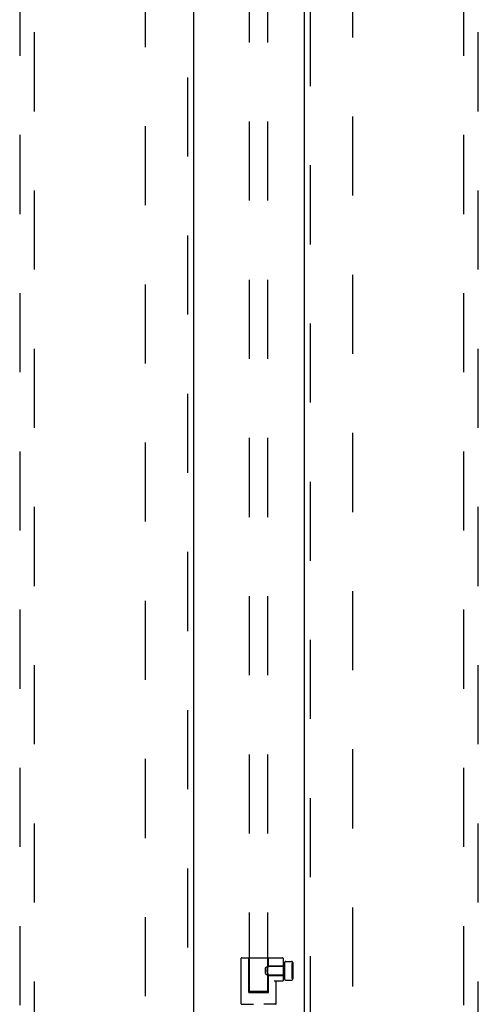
# Model space of a CAD drawing. Header units: inches. Extents: x 0 to 243, y 0 to 157.
# Tile 21 of 68: x 84 to 92, y 59 to 75. Entities that reach past the tile are written whole.
import ezdxf

# ---------------------------------------------------------------- set-up
doc = ezdxf.new("R2010")
doc.units = ezdxf.units.IN
doc.header["$LTSCALE"] = 13.357143
doc.header["$MEASUREMENT"] = 0
doc.linetypes.add('HIDDEN', pattern=[0.2, 0.1, -0.1])
for name, color, linetype in [('DEFAULT_2', 8, 'HIDDEN'), ('DOOR_2_ASSEMBLY', 7, 'CONTINUOUS'), ('DOOR_3_ASSEMBLY', 7, 'CONTINUOUS')]:
    doc.layers.add(name, color=color, linetype=linetype)

msp = doc.modelspace()

# ---------------------------------------------------------------- linework, layer by layer
at = {"layer": 'DEFAULT_2', "color": 8, "linetype": 'HIDDEN'}
for p, q in [((87.8657, 58.743), (87.8657, 96.7392)), ((88.1782, 58.743), (88.1782, 96.7392)), ((86.1095, 15.9229), (86.1095, 94.8929)), ((89.6095, 94.8929), (89.6095, 15.9229)), ((87.727, 58.5399), (87.727, 59.3069)), ((87.737, 59.3169), (88.425, 59.3169)), ((87.857, 58.7319), (87.857, 59.3169)), ((88.187, 59.1748), (88.187, 59.3169)), ((88.435, 59.3069), (88.435, 58.9329)), ((88.46, 59.2336), (88.46, 58.9601)), ((88.48, 59.2536), (88.58, 59.2536)), ((88.583, 59.2119), (88.583, 58.9819)), ((88.598, 59.2269), (88.6, 59.2269)), ((88.6, 59.2336), (88.6, 58.9601)), ((88.14, 59.1434), (88.17, 59.1734)), ((88.14, 59.0504), (88.14, 59.1434)), ((88.14, 59.0504), (88.17, 59.0204)), ((88.1674, 59.0969), (88.1676, 59.1047)), ((88.1674, 59.0969), (88.1676, 59.089)), ((88.1676, 59.1046), (88.1682, 59.1123)), ((88.1682, 59.0814), (88.1676, 59.0891)), ((88.1682, 59.1122), (88.1692, 59.1198)), ((88.1692, 59.0739), (88.1682, 59.0815)), ((88.1692, 59.1197), (88.1705, 59.127)), ((88.1705, 59.0667), (88.1692, 59.074)), ((88.17, 59.1734), (88.17, 59.0204)), ((88.46, 59.1734), (88.17, 59.1734)), ((88.1704, 59.1269), (88.172, 59.1339)), ((88.172, 59.0598), (88.1705, 59.0668)), ((88.172, 59.1338), (88.1737, 59.1403)), ((88.1737, 59.0534), (88.172, 59.0599)), ((88.1737, 59.1403), (88.1756, 59.1464)), ((88.1793, 59.0367), (88.1811, 59.0322)), ((88.1811, 59.0322), (88.1828, 59.0282)), ((88.1842, 59.1688), (88.1827, 59.1654)), ((88.1827, 59.0283), (88.1842, 59.0249)), ((88.1863, 59.1734), (88.1842, 59.1688)), ((88.1842, 59.025), (88.1863, 59.0203)), ((88.1863, 59.1734), (88.1868, 59.1745)), ((88.187, 59.1749), (88.1868, 59.1745)), ((88.187, 59.1749), (88.435, 59.1749)), ((88.583, 59.1819), (88.584, 59.1819)), ((88.583, 59.1804), (88.584, 59.1804)), ((88.583, 59.1385), (88.585, 59.1385)), ((88.583, 59.1385), (88.585, 59.1385)), ((88.583, 59.1334), (88.585, 59.1334)), ((88.583, 59.1247), (88.585, 59.1247)), ((88.583, 59.0957), (88.585, 59.0957)), ((88.583, 59.0934), (88.585, 59.0934)), ((88.583, 59.0912), (88.585, 59.0912)), ((88.583, 59.0637), (88.585, 59.0637)), ((88.583, 59.0586), (88.585, 59.0586)), ((88.584, 59.1819), (88.584, 59.0119)), ((88.585, 59.1385), (88.585, 59.0586)), ((88.46, 59.0204), (88.17, 59.0204)), ((88.1863, 59.0204), (88.1868, 59.0192)), ((88.1868, 59.0192), (88.187, 59.0189)), ((88.187, 58.7319), (88.187, 59.0189)), ((88.187, 59.0189), (88.435, 59.0189)), ((88.425, 58.9229), (88.2875, 58.9229)), ((88.317, 58.5399), (88.317, 58.9129)), ((88.48, 58.9401), (88.58, 58.9401)), ((88.583, 59.0134), (88.584, 59.0134)), ((88.583, 59.0119), (88.584, 59.0119)), ((88.598, 58.9669), (88.6, 58.9669)), ((87.857, 58.7319), (88.187, 58.7319)), ((87.8969, 58.7443), (87.8848, 58.7441)), ((87.9115, 58.7446), (87.8969, 58.7443)), ((87.8969, 58.7417), (87.9115, 58.7415)), ((87.9283, 58.7448), (87.9115, 58.7446)), ((87.9115, 58.7415), (87.9283, 58.7412)), ((87.9471, 58.745), (87.9283, 58.7448)), ((87.9283, 58.7412), (87.9471, 58.7411)), ((87.9674, 58.7451), (87.9471, 58.745)), ((87.9471, 58.7411), (87.978, 58.7409)), ((87.9997, 58.7452), (87.9674, 58.7451)), ((87.978, 58.7409), (88.0108, 58.7408)), ((88.0331, 58.7452), (87.9997, 58.7452)), ((88.0108, 58.7408), (88.0442, 58.7408)), ((88.066, 58.7451), (88.0331, 58.7452)), ((88.0442, 58.7408), (88.0766, 58.7409)), ((88.0969, 58.745), (88.066, 58.7451)), ((88.0766, 58.7409), (88.0969, 58.7411)), ((88.1156, 58.7448), (88.0969, 58.745)), ((88.0969, 58.7411), (88.1156, 58.7412)), ((88.1325, 58.7446), (88.1156, 58.7448)), ((88.1156, 58.7412), (88.1325, 58.7415)), ((88.1471, 58.7443), (88.1325, 58.7446)), ((88.1325, 58.7415), (88.1471, 58.7417)), ((88.1471, 58.7417), (88.1591, 58.742)), ((87.737, 58.5299), (87.933, 58.5299)), ((88.307, 58.5299), (88.111, 58.5299))]:
    msp.add_line(p, q, dxfattribs=at)
for points in [[(88.1793, 59.0367), (88.1775, 59.0418), (88.1756, 59.0473), (88.1737, 59.0534)], [(88.1737, 59.0534), (88.1756, 59.0473), (88.1775, 59.0418)], [(88.1756, 59.1463), (88.1775, 59.1519), (88.1793, 59.157), (88.1811, 59.1615)], [(88.1828, 59.1655), (88.1811, 59.1615), (88.1793, 59.157), (88.1774, 59.1519)], [(87.8848, 58.7441), (87.8798, 58.7439), (87.8756, 58.7438), (87.8721, 58.7436), (87.8693, 58.7435), (87.8673, 58.7433), (87.8661, 58.7432), (87.8657, 58.743)], [(87.8657, 58.743), (87.8661, 58.7429), (87.8673, 58.7427), (87.8693, 58.7425), (87.8721, 58.7424), (87.8756, 58.7422), (87.8798, 58.7421), (87.8848, 58.742), (87.8969, 58.7417)], [(88.1782, 58.743), (88.1778, 58.7432), (88.1766, 58.7433), (88.1747, 58.7435), (88.1719, 58.7436), (88.1684, 58.7438), (88.1641, 58.7439), (88.1591, 58.7441), (88.1471, 58.7443)], [(88.1591, 58.742), (88.1641, 58.7421), (88.1684, 58.7422), (88.1719, 58.7424), (88.1747, 58.7425), (88.1766, 58.7427), (88.1778, 58.7429), (88.1782, 58.743)]]:
    msp.add_lwpolyline(points, dxfattribs=at)
for centre, radius, start, end in [((87.737, 59.3069), 0.01, 90, 180), ((88.425, 59.3069), 0.01, 0, 90), ((88.48, 59.2336), 0.02, 89.99971, 180), ((88.58, 59.2336), 0.02, 0, 90.00029), ((88.598, 59.2119), 0.015, 90, 180), ((88.327, 58.9129), 0.01, 90, 180), ((88.425, 58.9329), 0.01, 270, 360), ((88.48, 58.9601), 0.02, 180, 270.00029), ((88.58, 58.9601), 0.02, 269.99952, 360), ((88.598, 58.9819), 0.015, 180, 270), ((87.737, 58.5399), 0.01, 180, 270), ((88.307, 58.5399), 0.01, 270, 360)]:
    msp.add_arc(centre, radius, start, end, dxfattribs=at)
at = {"layer": 'DOOR_2_ASSEMBLY', "color": 3, "linetype": 'Continuous'}
msp.add_line((88.797, 15.2619), (88.797, 95.5539), dxfattribs=at)
at = {"layer": 'DOOR_2_ASSEMBLY', "color": 8, "linetype": 'HIDDEN'}
for p, q in [((88.901, 15.2619), (88.901, 95.5539)), ((91.4845, 94.5804), (91.4845, 57.5786)), ((91.7345, 57.5786), (91.7345, 94.5804))]:
    msp.add_line(p, q, dxfattribs=at)
at = {"layer": 'DOOR_3_ASSEMBLY', "color": 8, "linetype": 'HIDDEN'}
for p, q in [((86.818, 95.5539), (86.818, 15.2619)), ((83.9845, 94.5804), (83.9845, 57.5786)), ((84.2345, 57.5786), (84.2345, 94.5804))]:
    msp.add_line(p, q, dxfattribs=at)
at = {"layer": 'DOOR_3_ASSEMBLY', "color": 3, "linetype": 'Continuous'}
msp.add_line((86.922, 95.5539), (86.922, 15.2619), dxfattribs=at)

doc.saveas('drawing.dxf')
